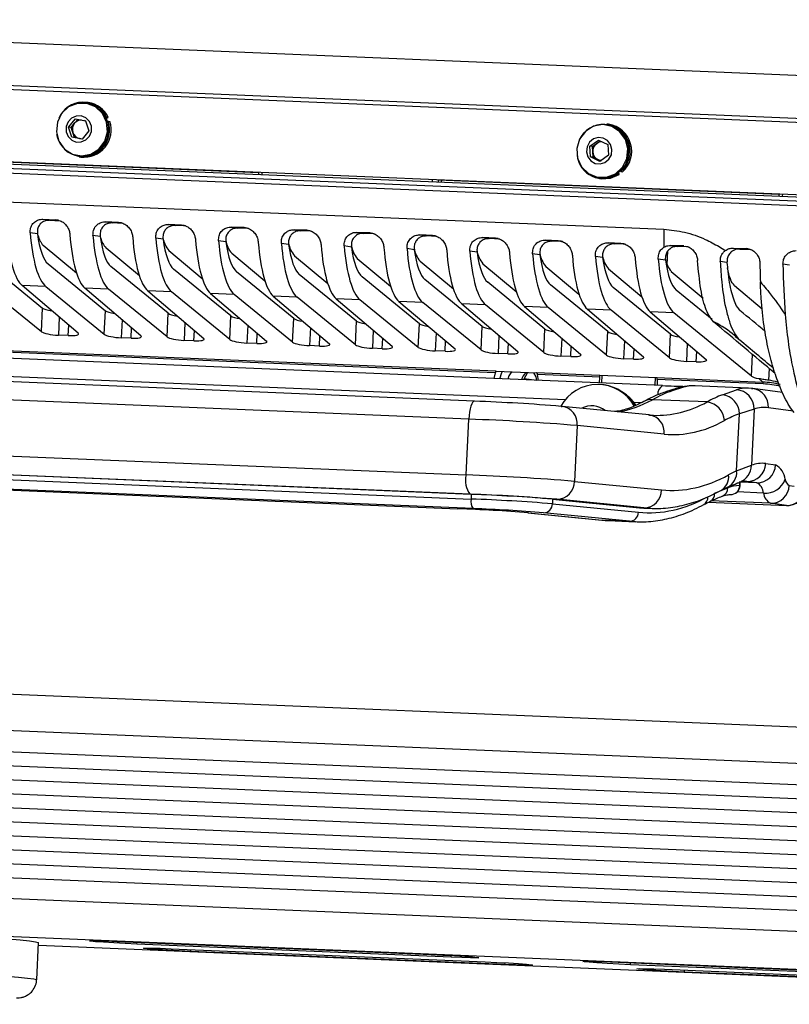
# Model space of a CAD drawing. Header units: millimetres. Extents: x 9 to 583, y 10 to 410.
# Tile 36 of 107: x 249 to 266, y 60 to 81. Entities that reach past the tile are written whole.
import ezdxf

# ---------------------------------------------------------------- set-up
doc = ezdxf.new("R2010")
doc.units = ezdxf.units.MM

msp = doc.modelspace()

# ---------------------------------------------------------------- linework, layer by layer
at = {"color": 7, "linetype": 'Continuous', "lineweight": 25}
for p, q in [((279.6158, 78.9976), (220.1634, 81.4767)), ((221.1146, 80.4318), (280.7597, 77.9447)), ((221.321, 80.5134), (280.7734, 78.0343)), ((220.8505, 78.892), (280.6462, 76.3986)), ((250.9307, 78.9603), (250.9107, 78.963)), ((250.9604, 78.9554), (250.9307, 78.9603)), ((250.9702, 78.9751), (250.9334, 78.9801)), ((220.8649, 78.8411), (280.6252, 76.3492)), ((280.5935, 76.2529), (220.8887, 78.7425)), ((250.5485, 78.4498), (250.6952, 78.625)), ((250.6032, 78.4424), (250.6765, 78.53)), ((250.6765, 78.53), (250.7476, 78.6148)), ((250.6952, 78.625), (250.9137, 78.5825)), ((250.9137, 78.5825), (250.9856, 78.3648)), ((251.3472, 78.6522), (251.3645, 78.6612)), ((251.3561, 78.6327), (251.4013, 78.6562)), ((251.3645, 78.6612), (251.4013, 78.6562)), ((251.3791, 78.5695), (251.3975, 78.5756)), ((251.3975, 78.5756), (251.4344, 78.5706)), ((262.1081, 78.4942), (262.0881, 78.4969)), ((262.1476, 78.509), (262.1108, 78.514)), ((250.6204, 78.2321), (250.5485, 78.4498)), ((250.6032, 78.4424), (250.5485, 78.4498)), ((250.6391, 78.3335), (250.6032, 78.4424)), ((250.6751, 78.2247), (250.6391, 78.3335)), ((250.9856, 78.3648), (250.8389, 78.1896)), ((250.8389, 78.1896), (250.6204, 78.2321)), ((250.6751, 78.2247), (250.6204, 78.2321)), ((250.7844, 78.2034), (250.6751, 78.2247)), ((250.8412, 78.1924), (250.7844, 78.2034)), ((261.7438, 78.0395), (261.928, 78.1712)), ((261.7603, 77.8095), (261.7438, 78.0395)), ((261.7986, 78.0321), (261.7438, 78.0395)), ((261.7986, 78.0321), (261.8907, 78.0979)), ((261.8907, 78.0979), (261.9667, 78.1523)), ((261.928, 78.1712), (262.1287, 78.0729)), ((262.1287, 78.0729), (262.1451, 77.8429)), ((250.7571, 77.8334), (250.7771, 77.8307)), ((261.8068, 77.9171), (261.7986, 78.0321)), ((261.815, 77.8021), (261.8068, 77.9171)), ((262.1451, 77.8429), (261.9609, 77.7112)), ((247.3056, 77.7789), (254.6283, 77.4736)), ((250.7744, 77.8109), (250.8112, 77.8059)), ((261.9609, 77.7112), (261.7603, 77.8095)), ((261.815, 77.8021), (261.7603, 77.8095)), ((261.9153, 77.753), (261.815, 77.8021)), ((261.977, 77.7227), (261.9153, 77.753)), ((254.6283, 77.474), (254.6264, 77.4333)), ((262.3279, 77.4527), (262.3383, 77.436)), ((262.3383, 77.436), (262.3751, 77.431)), ((262.3512, 77.4694), (262.3751, 77.431)), ((262.3966, 77.5074), (262.4095, 77.4926)), ((262.4095, 77.4926), (262.4463, 77.4876)), ((238.2797, 77.2974), (263.3326, 76.2527)), ((258.483, 77.3128), (265.8058, 77.0075)), ((258.5549, 77.3098), (258.5529, 77.2696)), ((261.9345, 77.3673), (261.9545, 77.3646)), ((261.9518, 77.3448), (261.9886, 77.3398)), ((265.8058, 77.0079), (265.8038, 76.9672)), ((249.9952, 76.4691), (250.2716, 76.4576)), ((249.9952, 76.4691), (250.1372, 76.4473)), ((250.1372, 76.4473), (250.3644, 76.4378)), ((251.6206, 76.4013), (251.3442, 76.4128)), ((251.3442, 76.4128), (251.4862, 76.391)), ((251.7134, 76.3815), (251.4862, 76.391)), ((252.9696, 76.3451), (252.6932, 76.3566)), ((252.6932, 76.3566), (252.8352, 76.3347)), ((249.878, 76.1529), (249.7226, 76.1768)), ((253.0624, 76.3253), (252.8352, 76.3347)), ((254.3186, 76.2888), (254.0422, 76.3003)), ((254.0422, 76.3003), (254.1842, 76.2785)), ((254.4114, 76.269), (254.1842, 76.2785)), ((255.6676, 76.2326), (255.3912, 76.2441)), ((255.3912, 76.2441), (255.5332, 76.2222)), ((255.7604, 76.2128), (255.5332, 76.2222)), ((257.0166, 76.1763), (256.7402, 76.1878)), ((256.7402, 76.1878), (256.8822, 76.166)), ((257.1094, 76.1565), (256.8822, 76.166)), ((251.227, 76.0967), (251.0716, 76.1206)), ((252.576, 76.0404), (252.4206, 76.0643)), ((253.925, 75.9842), (253.7696, 76.0081)), ((255.274, 75.9279), (255.1186, 75.9518)), ((258.3656, 76.1201), (258.0892, 76.1316)), ((258.0892, 76.1316), (258.2312, 76.1097)), ((258.4584, 76.1003), (258.2312, 76.1097)), ((259.7146, 76.0638), (259.4382, 76.0753)), ((259.4382, 76.0753), (259.5802, 76.0535)), ((259.8075, 76.044), (259.5802, 76.0535)), ((261.0636, 76.0076), (260.7872, 76.0191)), ((260.7872, 76.0191), (260.9292, 75.9972)), ((261.1565, 75.9878), (260.9292, 75.9972)), ((262.4126, 75.9513), (262.1362, 75.9628)), ((262.1362, 75.9628), (262.2782, 75.941)), ((262.5055, 75.9315), (262.2782, 75.941)), ((250.7186, 75.3125), (250.004, 75.9072)), ((252.0676, 75.2562), (251.353, 75.8509)), ((252.702, 75.7947), (253.4166, 75.2)), ((254.051, 75.7384), (254.7656, 75.1437)), ((256.623, 75.8717), (256.4676, 75.8956)), ((257.972, 75.8154), (257.8166, 75.8393)), ((259.321, 75.7592), (259.1656, 75.7831)), ((260.67, 75.7029), (260.5146, 75.7268)), ((263.4053, 75.4894), (263.4198, 75.7896)), ((263.7604, 75.8952), (263.485, 75.9066)), ((263.485, 75.9066), (263.6269, 75.8848)), ((263.8526, 75.8755), (263.6269, 75.8848)), ((264.8291, 75.8511), (265.1057, 75.8396)), ((264.8291, 75.8511), (264.9655, 75.8301)), ((264.9655, 75.8301), (264.8706, 75.8173)), ((264.9655, 75.8301), (265.193, 75.8206)), ((248.7577, 75.5667), (249.9882, 74.5616)), ((250.1067, 75.5105), (251.3372, 74.5054)), ((255.4, 75.6822), (256.1146, 75.0875)), ((256.749, 75.6259), (257.4636, 75.0312)), ((258.098, 75.5697), (258.8126, 74.975)), ((259.447, 75.5134), (260.1616, 74.9187)), ((262.019, 75.6467), (261.8636, 75.6706)), ((263.368, 75.5904), (263.2126, 75.6143)), ((264.6896, 75.5384), (264.5458, 75.5605)), ((266.0294, 75.4835), (265.8912, 75.5048)), ((252.6862, 74.4491), (251.4557, 75.4542)), ((254.0352, 74.3929), (252.8047, 75.398)), ((255.3842, 74.3366), (254.1537, 75.3417)), ((260.796, 75.4572), (261.5106, 74.8625)), ((262.145, 75.4009), (262.8596, 74.8062)), ((263.494, 75.3447), (264.1781, 74.7754)), ((248.7107, 75.0782), (249.9637, 74.0547)), ((256.7332, 74.2804), (255.5027, 75.2855)), ((258.0822, 74.2241), (256.8517, 75.2292)), ((259.4312, 74.1679), (258.2007, 75.173)), ((260.7802, 74.1116), (259.5497, 75.1167)), ((250.0597, 75.0219), (249.5494, 75.0432)), ((250.7537, 74.0217), (249.5494, 75.0432)), ((250.0597, 75.0219), (251.3127, 73.9984)), ((251.4087, 74.9657), (250.8984, 74.9869)), ((252.1027, 73.9655), (250.8984, 74.9869)), ((252.6617, 73.9422), (251.4087, 74.9657)), ((252.7577, 74.9094), (252.2474, 74.9307)), ((252.2474, 74.9307), (253.4517, 73.9092)), ((254.0107, 73.8859), (252.7577, 74.9094)), ((254.1067, 74.8532), (253.5964, 74.8744)), ((253.5964, 74.8744), (254.8008, 73.853)), ((262.1292, 74.0554), (260.8987, 75.0605)), ((263.4782, 73.9991), (262.2477, 75.0042)), ((264.369, 74.3171), (263.5967, 74.948)), ((264.8492, 75.0459), (265.448, 74.5476)), ((255.3597, 73.8297), (254.1067, 74.8532)), ((255.4557, 74.7969), (254.9454, 74.8182)), ((254.9454, 74.8182), (256.1498, 73.7967)), ((256.7087, 73.7734), (255.4557, 74.7969)), ((256.8047, 74.7406), (256.2944, 74.7619)), ((256.2944, 74.7619), (257.4988, 73.7405)), ((258.0577, 73.7172), (256.8047, 74.7406)), ((258.1537, 74.6844), (257.6434, 74.7057)), ((257.6434, 74.7057), (258.8478, 73.6842)), ((259.4067, 73.6609), (258.1537, 74.6844)), ((249.9637, 74.0547), (249.9882, 74.5616)), ((251.3127, 73.9984), (251.3372, 74.5054)), ((252.6617, 73.9422), (252.6862, 74.4491)), ((259.5027, 74.6281), (258.9924, 74.6494)), ((258.9924, 74.6494), (260.1968, 73.628)), ((260.7557, 73.6046), (259.5027, 74.6281)), ((260.8517, 74.5719), (260.3414, 74.5932)), ((260.3414, 74.5932), (261.5458, 73.5717)), ((262.1047, 73.5484), (260.8517, 74.5719)), ((262.2007, 74.5156), (261.6904, 74.5369)), ((261.6904, 74.5369), (262.8948, 73.5155)), ((263.4537, 73.4921), (262.2007, 74.5156)), ((263.5497, 74.4594), (263.0394, 74.4807)), ((263.0394, 74.4807), (264.2438, 73.4592)), ((265.2181, 73.0966), (263.5497, 74.4594)), ((254.0107, 73.8859), (254.0352, 74.3929)), ((255.3597, 73.8297), (255.3842, 74.3366)), ((256.7087, 73.7734), (256.7332, 74.2804)), ((258.0577, 73.7172), (258.0822, 74.2241)), ((259.4067, 73.6609), (259.4312, 74.1679)), ((260.7557, 73.6046), (260.7802, 74.1116)), ((262.1047, 73.5484), (262.1292, 74.0554)), ((250.5407, 73.9706), (250.3288, 73.9794)), ((251.8897, 73.9143), (251.6778, 73.9231)), ((253.2387, 73.858), (253.0268, 73.8669)), ((254.5877, 73.8018), (254.3758, 73.8106)), ((263.4537, 73.4921), (263.4782, 73.9991)), ((263.3007, 72.8958), (241.7167, 73.7959)), ((246.1458, 73.7781), (259.7212, 73.212)), ((259.7128, 73.1722), (246.1678, 73.737)), ((255.9367, 73.7455), (255.7248, 73.7544)), ((257.2857, 73.6893), (257.0738, 73.6981)), ((258.6347, 73.633), (258.4228, 73.6419)), ((259.265, 72.5613), (239.3617, 73.3912)), ((259.9837, 73.5768), (259.7718, 73.5856)), ((261.3327, 73.5205), (261.1208, 73.5294)), ((262.6817, 73.4643), (262.4698, 73.4731)), ((264.0307, 73.408), (263.8188, 73.4169)), ((259.7271, 73.2052), (260.6056, 73.1685)), ((260.5993, 73.1754), (261.9525, 73.119)), ((259.1431, 72.176), (239.2398, 73.0059)), ((259.7128, 73.1722), (259.6807, 73.0468)), ((260.5982, 73.0085), (260.3362, 73.0441)), ((260.6413, 73.0027), (260.6214, 73.1343)), ((261.9593, 73.0785), (260.6214, 73.1343)), ((261.9508, 73.1205), (263.1841, 73.069)), ((261.9508, 73.1205), (261.9525, 73.119)), ((261.9532, 72.952), (261.9593, 73.0785)), ((261.9999, 73.1184), (261.9918, 72.9504)), ((263.148, 72.9022), (263.1562, 73.0702)), ((263.1859, 73.0676), (263.1841, 73.069)), ((263.1859, 73.0676), (265.4599, 72.9728)), ((263.1927, 73.0271), (263.1866, 72.9006)), ((265.4667, 72.9322), (263.1927, 73.0271)), ((265.4599, 72.9728), (265.3729, 73.0452)), ((262.0533, 72.9102), (262.0333, 72.9129)), ((263.3034, 72.8956), (263.3007, 72.8958)), ((263.7369, 72.8547), (263.5154, 72.7832)), ((265.1474, 72.8416), (263.9911, 72.8898)), ((264.0016, 72.8893), (263.9911, 72.8898)), ((264.593, 72.6999), (264.8932, 72.8065)), ((265.2474, 72.8328), (265.1534, 72.8379)), ((265.2128, 72.8358), (265.2474, 72.8328)), ((265.8787, 72.7469), (265.2474, 72.8328)), ((259.2676, 72.5611), (259.265, 72.5613)), ((264.262, 72.5447), (263.0871, 72.5937)), ((261.1313, 72.4507), (261.1512, 72.4494)), ((263.021, 72.2651), (261.1512, 72.4494)), ((265.2721, 72.3921), (264.9564, 72.2928)), ((265.2721, 72.3921), (265.2138, 71.1839)), ((259.0853, 70.9777), (259.1431, 72.176)), ((264.8971, 71.0646), (264.9564, 72.2928)), ((261.4727, 72.038), (261.4149, 70.8397)), ((263.3425, 71.8538), (261.4727, 72.038)), ((239.182, 71.8076), (259.0853, 70.9777)), ((259.1712, 70.564), (239.2679, 71.3939)), ((239.2894, 71.2905), (259.1927, 70.4605)), ((259.1975, 70.5604), (239.2942, 71.3903)), ((259.2357, 70.2537), (239.3324, 71.0836)), ((264.8971, 71.0646), (265.2138, 71.1839)), ((265.5211, 71.2221), (265.7315, 71.1934)), ((239.9736, 71.042), (258.9101, 70.2524)), ((239.9749, 71.0419), (258.9115, 70.2522)), ((261.4149, 70.8397), (263.2846, 70.6555)), ((264.4222, 70.5832), (264.7077, 70.7007)), ((264.9695, 70.7459), (264.9734, 70.8269)), ((265.3268, 70.8101), (265.1164, 70.8387)), ((266.0279, 70.7511), (266.1332, 70.7368)), ((260.9447, 70.4569), (262.8068, 70.2735)), ((262.9047, 70.2694), (261.0349, 70.4536)), ((258.9115, 70.2522), (258.9101, 70.2524)), ((260.9399, 70.3571), (262.7865, 70.1751)), ((262.9047, 70.2694), (262.8068, 70.2735)), ((262.9367, 70.2644), (263.0329, 70.2604)), ((264.2904, 70.391), (265.9665, 70.3211)), ((265.9652, 70.3212), (265.6232, 70.3678)), ((265.9652, 70.3212), (265.9665, 70.3211)), ((260.4144, 70.1634), (261.9991, 70.0072)), ((260.4144, 70.1634), (260.4244, 70.1627)), ((260.4244, 70.1627), (262.0091, 70.0066)), ((262.5965, 69.9821), (260.7499, 70.164)), ((261.9991, 70.0072), (262.0091, 70.0066)), ((262.5965, 69.9821), (262.0091, 70.0066)), ((262.1403, 69.9973), (262.7278, 69.9729)), ((284.3552, 64.8002), (207.4621, 68.0066)), ((284.1114, 64.0295), (207.2183, 67.2359)), ((207.1966, 66.7865), (284.0897, 63.5802)), ((207.1821, 66.487), (284.0752, 63.2806)), ((207.1677, 66.1874), (284.0608, 62.9811)), ((207.1532, 65.8878), (284.0463, 62.6815)), ((207.1388, 65.5883), (284.0318, 62.3819)), ((207.1243, 65.2887), (284.0174, 62.0824)), ((207.1098, 64.9891), (284.0029, 61.7828)), ((207.0954, 64.6896), (283.9885, 61.4832)), ((207.0809, 64.39), (283.974, 61.1837)), ((207.0665, 64.0904), (283.9595, 60.8841)), ((207.0448, 63.6411), (283.9379, 60.4348)), ((249.8625, 60.1332), (249.9011, 60.9321)), ((251.591, 60.9586), (258.336, 60.6773)), ((249.8983, 60.8749), (280.0614, 59.6171)), ((258.7622, 60.6194), (252.0172, 60.9006)), ((252.7485, 60.8012), (259.4935, 60.5199)), ((259.9197, 60.462), (253.1747, 60.7432)), ((262.1903, 60.5166), (267.9717, 60.2755)), ((268.3979, 60.2176), (262.6165, 60.4586)), ((263.3478, 60.3592), (269.1292, 60.1181)), ((269.5554, 60.0602), (263.774, 60.3012))]:
    msp.add_line(p, q, dxfattribs=at)
at = {"color": 8, "linetype": 'Continuous', "lineweight": 25}
for p, q in [((280.5723, 76.1537), (220.9078, 78.6417)), ((254.7019, 77.4727), (254.6999, 77.4302)), ((258.3614, 77.2775), (258.3635, 77.32)), ((258.4862, 77.3127), (258.4842, 77.2724)), ((265.8794, 77.0066), (265.8773, 76.9641)), ((250.3343, 76.4476), (250.2716, 76.4576)), ((251.6833, 76.3914), (251.6206, 76.4013)), ((253.0323, 76.3351), (252.9696, 76.3451)), ((254.3813, 76.2789), (254.3186, 76.2888)), ((255.7304, 76.2226), (255.6676, 76.2326)), ((257.0794, 76.1664), (257.0166, 76.1763)), ((258.4284, 76.1101), (258.3656, 76.1201)), ((259.7774, 76.0539), (259.7146, 76.0638)), ((261.1264, 75.9976), (261.0636, 76.0076)), ((262.4754, 75.9414), (262.4126, 75.9513)), ((265.1693, 75.8295), (265.1057, 75.8396)), ((250.3474, 74.3663), (250.3288, 73.9794)), ((251.6964, 74.3101), (251.6778, 73.9231)), ((253.0455, 74.2538), (253.0268, 73.8669)), ((250.5407, 73.9706), (250.5514, 74.1933)), ((251.8897, 73.9143), (251.9004, 74.1371)), ((253.2387, 73.858), (253.2494, 74.0808)), ((254.3945, 74.1976), (254.3758, 73.8106)), ((254.5877, 73.8018), (254.5984, 74.0246)), ((255.7435, 74.1413), (255.7248, 73.7544)), ((257.0925, 74.0851), (257.0738, 73.6981)), ((258.4415, 74.0288), (258.4228, 73.6419)), ((255.9367, 73.7455), (255.9474, 73.9683)), ((257.2857, 73.6893), (257.2964, 73.9121)), ((258.6347, 73.633), (258.6454, 73.8558)), ((259.7905, 73.9726), (259.7718, 73.5856)), ((261.1395, 73.9163), (261.1208, 73.5294)), ((262.4885, 73.8601), (262.4698, 73.4731)), ((259.9837, 73.5768), (259.9944, 73.7996)), ((261.3327, 73.5205), (261.3434, 73.7433)), ((262.6817, 73.4643), (262.6924, 73.6871)), ((263.8375, 73.8038), (263.8188, 73.4169)), ((264.0307, 73.408), (264.0414, 73.6308)), ((265.2181, 73.0966), (265.2406, 73.5613)), ((261.2176, 72.5923), (243.4231, 73.3343)), ((265.5949, 73.2638), (265.5827, 73.0113)), ((262.8414, 72.5246), (262.6946, 72.5307)), ((266.1101, 72.3481), (265.5789, 72.4203)), ((264.7085, 70.7165), (264.7077, 70.7007)), ((264.9625, 70.7475), (264.9667, 70.8357)), ((265.3268, 70.8101), (264.9733, 70.8248)), ((265.1164, 70.8387), (265.0626, 70.841)), ((259.1975, 70.5604), (259.1927, 70.4605)), ((260.9447, 70.4569), (260.9399, 70.3571)), ((265.475, 70.5889), (264.9095, 70.6125)), ((264.2905, 70.3911), (265.9652, 70.3212)), ((265.6232, 70.3678), (264.3346, 70.4215)), ((284.1098, 59.6073), (246.7703, 61.1643)), ((252.0172, 60.9006), (252.0191, 60.9407)), ((249.8983, 60.8751), (280.0614, 59.6174)), ((253.1747, 60.7432), (253.1766, 60.7833)), ((258.7622, 60.6194), (258.764, 60.6567)), ((259.9197, 60.462), (259.9215, 60.4993)), ((262.6165, 60.4586), (262.6184, 60.4987)), ((263.774, 60.3012), (263.7759, 60.3413))]:
    msp.add_line(p, q, dxfattribs=at)
at = {"color": 7, "linetype": 'Continuous', "lineweight": 25, "flags": 128}
for points in [[(250.9405, 78.9581), (250.7384, 78.9582), (250.5492, 78.8827), (250.3984, 78.7417), (250.3065, 78.5544), (250.2858, 78.346), (250.3391, 78.1446), (250.4592, 77.9775), (250.63, 77.8672), (250.8282, 77.8286), (251.0272, 77.867), (251.2002, 77.9771), (251.3236, 78.1441), (251.3809, 78.3454), (251.3643, 78.5538), (251.2761, 78.7413), (251.1281, 78.8824), (250.9405, 78.9581)], [(250.8203, 78.6873), (250.7131, 78.686), (250.614, 78.6424), (250.5382, 78.5629), (250.4973, 78.4598), (250.4974, 78.3487), (250.5386, 78.2465), (250.6146, 78.1688), (250.7137, 78.1274), (250.821, 78.1286), (250.9201, 78.1723), (250.9959, 78.2517), (251.0368, 78.3548), (251.0367, 78.466), (250.9955, 78.5682), (250.9195, 78.6459), (250.8203, 78.6873)], [(250.9162, 78.5751), (250.9069, 78.5801), (250.892, 78.5867)], [(262.5597, 77.9797), (262.508, 78.1816), (262.3893, 78.3497), (262.2194, 78.4615), (262.0215, 78.5018), (261.8222, 78.4651), (261.6484, 78.3565), (261.5237, 78.1905), (261.4648, 77.9897), (261.4797, 77.7811), (261.5664, 77.5929), (261.7132, 77.4505), (261.9003, 77.3731), (262.1023, 77.3713), (262.2921, 77.4452), (262.4439, 77.5849), (262.5374, 77.7715), (262.5597, 77.9797)], [(262.2187, 77.965), (262.1901, 78.0718), (262.124, 78.1587), (262.0307, 78.2126), (261.9242, 78.2251), (261.8208, 78.1943), (261.7362, 78.1251), (261.6834, 78.0279), (261.6703, 77.9174), (261.6989, 77.8106), (261.7649, 77.7237), (261.8583, 77.6699), (261.9648, 77.6574), (262.0682, 77.6881), (262.1527, 77.7574), (262.2056, 77.8546), (262.2187, 77.965)], [(261.9886, 77.3398), (262.1863, 77.3489), (262.3751, 77.431)], [(259.8139, 73.0412), (259.8547, 73.1788), (259.8647, 73.1994)], [(260.0575, 73.1914), (260.0029, 73.1075), (259.9791, 73.0343)], [(260.3362, 73.0441), (260.4014, 73.1738), (260.4037, 73.1769)], [(260.6072, 73.0073), (260.5904, 73.083), (260.5442, 73.1711)], [(264.5894, 70.5231), (264.5869, 70.5221), (264.5839, 70.521)], [(243.109, 61.2599), (243.1101, 61.2619), (243.159, 61.2713), (243.2792, 61.277), (243.4682, 61.2789), (243.7219, 61.2769), (244.0349, 61.271), (244.4005, 61.2614), (244.811, 61.2482), (245.2577, 61.2318), (245.7309, 61.2126), (246.2205, 61.1908), (246.7163, 61.167), (247.2076, 61.1417), (247.6839, 61.1154), (248.135, 61.0887), (248.5514, 61.0622), (248.9242, 61.0364), (249.2455, 61.0118), (249.5083, 60.9891), (249.7072, 60.9686), (249.8377, 60.9509), (249.8973, 60.9362), (249.9011, 60.9321)], [(252.0172, 60.9006), (251.7655, 60.9121), (251.5177, 60.9253), (251.2979, 60.9389), (251.1276, 60.9516), (251.0236, 60.9621), (250.9959, 60.9695), (251.0474, 60.973), (251.1729, 60.9722), (251.3602, 60.9672), (251.591, 60.9586)], [(253.1747, 60.7432), (252.9231, 60.7547), (252.6752, 60.7679), (252.4554, 60.7815), (252.2851, 60.7942), (252.1811, 60.8047), (252.1534, 60.8121), (252.2049, 60.8156), (252.3304, 60.8148), (252.5177, 60.8098), (252.7485, 60.8012)], [(258.336, 60.6773), (258.5876, 60.6658), (258.8355, 60.6527), (259.0553, 60.639), (259.2255, 60.6263), (259.3296, 60.6158), (259.3572, 60.6084), (259.3058, 60.605), (259.1802, 60.6058), (258.9929, 60.6107), (258.7622, 60.6194)], [(259.4935, 60.5199), (259.7451, 60.5084), (259.993, 60.4953), (260.2128, 60.4816), (260.383, 60.4689), (260.4871, 60.4584), (260.5147, 60.451), (260.4633, 60.4476), (260.3377, 60.4484), (260.1504, 60.4533), (259.9197, 60.462)], [(262.6165, 60.4586), (262.3648, 60.4701), (262.117, 60.4833), (261.8972, 60.4969), (261.7269, 60.5096), (261.6229, 60.5202), (261.5952, 60.5275), (261.6467, 60.531), (261.7722, 60.5302), (261.9595, 60.5252), (262.1903, 60.5166)], [(263.774, 60.3012), (263.5223, 60.3127), (263.2745, 60.3259), (263.0547, 60.3395), (262.8844, 60.3522), (262.7804, 60.3628), (262.7527, 60.3701), (262.8042, 60.3736), (262.9297, 60.3728), (263.117, 60.3678), (263.3478, 60.3592)]]:
    msp.add_lwpolyline(points, dxfattribs=at)
at = {"color": 8, "linetype": 'Continuous', "lineweight": 25, "flags": 128}
for points in [[(263.5154, 72.7832), (263.4435, 72.7805), (263.3934, 72.7687)], [(263.7369, 72.8547), (263.6615, 72.8502), (263.6081, 72.8373)], [(259.265, 72.5613), (259.2467, 72.5562), (259.2259, 72.5361), (259.2059, 72.5017), (259.1876, 72.4542), (259.1715, 72.3955), (259.1585, 72.3277), (259.1489, 72.2536), (259.1431, 72.176)], [(264.9625, 70.7475), (264.969, 70.7463), (264.9695, 70.7459)], [(265.1164, 70.8387), (265.0801, 70.8425), (265.0641, 70.8434)], [(243.0704, 60.4611), (243.0716, 60.463), (243.1204, 60.4725), (243.2407, 60.4782), (243.4296, 60.4801), (243.6833, 60.478), (243.9963, 60.4721), (244.362, 60.4625), (244.7725, 60.4494), (245.2191, 60.433), (245.6923, 60.4137), (246.182, 60.3919), (246.6778, 60.3682), (247.169, 60.3429), (247.6453, 60.3166), (248.0965, 60.2899), (248.5129, 60.2634), (248.8857, 60.2375), (249.2069, 60.213), (249.4698, 60.1903), (249.6686, 60.1698), (249.7992, 60.152), (249.8587, 60.1374), (249.8625, 60.1332)]]:
    msp.add_lwpolyline(points, dxfattribs=at)
at = {"color": 7, "linetype": 'Continuous', "lineweight": 25}
for centre, radius, start, end in [((250.8561, 78.4182), 0.5634, 25.54801, 157.02945), ((250.8383, 78.398), 0.5706, 263.83842, 77.63901), ((250.8915, 78.4179), 0.5628, 25.05624, 81.96153), ((250.8566, 78.3891), 0.5722, 188.99251, 19.02287), ((250.835, 78.398), 0.2063, 140.2234, 198.21864), ((250.8248, 78.4073), 0.1924, 89.8944, 140.39198), ((250.8753, 78.3899), 0.5876, 263.73703, 17.90792), ((262.0375, 77.9315), 0.5754, 310.27667, 155.29471), ((262.0268, 77.9464), 0.5538, 3.16568, 81.55353), ((262.0538, 77.9272), 0.5894, 311.75859, 80.83883), ((250.8226, 78.3923), 0.1927, 197.74311, 258.54235), ((250.8199, 78.3863), 0.1863, 259.00388, 279.1825), ((262.0107, 77.9324), 0.2045, 125.94395, 184.28672), ((262.0015, 77.9438), 0.1898, 89.01027, 125.72663), ((262.0274, 77.9056), 0.5632, 187.35305, 303.50517), ((262.0039, 77.9295), 0.1975, 183.59042, 243.36263), ((262.0169, 77.9262), 0.5651, 263.65458, 5.15616), ((261.9973, 77.9202), 0.1862, 243.86909, 268.57737), ((270.5152, 76.1198), 7.1838, 178.93992, 182.00682), ((250.3421, 76.2204), 0.4609, 192.27062, 222.81371), ((251.6911, 76.1642), 0.4609, 192.27062, 222.81371), ((253.1475, 76.17), 0.5826, 189.69722, 220.11798), ((254.4965, 76.1138), 0.5826, 189.69722, 220.11798), ((255.8455, 76.0575), 0.5826, 189.69722, 220.11798), ((257.1945, 76.0013), 0.5826, 189.69722, 220.11798), ((258.5435, 75.945), 0.5826, 189.69722, 220.11798), ((259.8925, 75.8888), 0.5826, 189.69722, 220.11798), ((261.2415, 75.8325), 0.5826, 189.69722, 220.11798), ((262.5905, 75.7763), 0.5826, 189.69722, 220.11798), ((263.9424, 75.7219), 0.5859, 189.47999, 220.07438), ((260.5969, 72.9294), 0.3348, 131.98771, 163.93964), ((261.8952, 73.0886), 0.0649, 351.05781, 27.98779), ((263.1286, 73.0371), 0.0649, 351.05781, 27.98779), ((265.4027, 72.9423), 0.0649, 351.05781, 27.98779), ((261.9098, 72.0173), 0.9021, 29.51182, 151.1993), ((261.9275, 72.0155), 0.9035, 29.9971, 82.00177), ((261.986, 71.9956), 0.888, 32.82137, 58.6468), ((264.3295, 96.4329), 23.5596, 267.50371, 268.71518), ((264.8682, 72.4032), 0.404, 358.42849, 86.46352), ((257.6877, 30.0918), 42.4987, 85.35229, 87.86946), ((264.2035, 72.1177), 0.431, 3.49343, 82.19342), ((264.5397, 72.2866), 0.4167, 0.84768, 82.65291), ((261.7845, 72.0181), 0.445, 49.9468, 118.79994), ((265.4877, 71.7291), 0.6973, 82.48549, 108.01506), ((257.1682, 19.0893), 53.1234, 85.35229, 87.86946), ((265.1252, 71.2347), 0.396, 268.71742, 358.17756), ((265.4416, 70.6066), 0.6206, 82.63907, 111.53503), ((265.3357, 71.206), 0.396, 268.71742, 358.17756), ((265.5523, 70.849), 0.3883, 5.14173, 62.5079), ((259.571, 70.8628), 0.4991, 166.69145, 216.78012), ((257.1103, 17.8911), 53.1234, 85.35229, 87.86946), ((265.5125, 71.0424), 0.455, 265.27485, 339.59964), ((266.1048, 70.8987), 0.1664, 185.14173, 242.5079), ((261.0278, 70.8406), 0.387, 271.04685, 359.8757), ((262.8976, 70.6564), 0.387, 271.04685, 359.8757), ((264.9424, 70.1406), 0.6073, 88.11116, 112.74128), ((264.766, 70.7522), 0.1965, 268.66847, 358.63529), ((264.7697, 70.7556), 0.2, 267.65954, 357.23668), ((265.1988, 70.5641), 0.2774, 5.14173, 62.5079), ((265.6321, 70.7637), 0.396, 268.71742, 358.17756), ((265.9741, 70.7172), 0.396, 268.71742, 358.17756), ((257.5913, 28.0947), 42.4987, 85.35229, 87.86946), ((259.4356, 70.4031), 0.2496, 166.69145, 216.78012), ((257.7115, 30.6456), 39.8425, 85.35229, 87.86946), ((257.7163, 30.7454), 39.8425, 85.35229, 87.86946), ((265.7513, 70.6138), 0.2774, 185.14173, 242.5079), ((257.6264, 35.746), 34.5302, 85.35229, 87.86946), ((257.952, 35.7474), 34.5302, 85.35229, 87.86946), ((260.7464, 70.3575), 0.1935, 271.04685, 359.8757), ((262.593, 70.1756), 0.1935, 271.04685, 359.8757)]:
    msp.add_arc(centre, radius, start, end, dxfattribs=at)
at = {"color": 8, "linetype": 'Continuous', "lineweight": 25}
for centre, radius, start, end in [((263.4433, 72.6993), 0.2428, 125.95764, 180.33046), ((263.9634, 72.1539), 0.7364, 87.83786, 107.91141), ((265.1191, 72.1096), 0.7326, 87.78476, 107.96451), ((265.1887, 72.4461), 0.391, 356.21465, 81.37427), ((263.0564, 72.2792), 0.316, 84.41842, 118.33953), ((261.0958, 72.0748), 0.3786, 354.42562, 81.58943), ((262.9656, 71.8906), 0.3786, 354.42562, 81.58943), ((264.5435, 71.0318), 0.3551, 295.81055, 5.30893), ((264.8323, 71.1816), 0.3814, 290.31843, 0.33498), ((264.3815, 70.9397), 0.3455, 300.51612, 6.55893), ((264.5162, 70.7), 0.1915, 292.46454, 0.20209), ((264.1046, 70.4902), 0.1728, 300.52087, 6.5588), ((264.246, 70.5664), 0.1771, 296.32138, 5.44657)]:
    msp.add_arc(centre, radius, start, end, dxfattribs=at)
at = {"color": 7, "linetype": 'Continuous', "lineweight": 25}
for centre, major_axis, ratio, start_param, end_param in [((249.7339, 76.9976), (0.0836, 1.9983), 0.2593638, 1.9935731, 2.9423103), ((250.2477, 76.9762), (0.0831, 1.9983), 0.26946, 1.9935019, 2.9422391), ((250.2477, 76.9762), (0.0623, 1.4987), 0.26946, 2.163486, 2.9422391), ((251.0829, 76.9413), (0.0836, 1.9983), 0.2593638, 1.9935731, 2.9423103), ((251.5967, 76.9199), (0.0831, 1.9983), 0.26946, 1.9935019, 2.9422391), ((251.5967, 76.9199), (0.0623, 1.4987), 0.26946, 2.163486, 2.9422391), ((252.4319, 76.8851), (0.0836, 1.9983), 0.2593638, 1.9935731, 2.9423103), ((252.9457, 76.8637), (0.0831, 1.9983), 0.26946, 1.9935019, 2.9422391), ((252.9457, 76.8637), (0.0623, 1.4987), 0.26946, 2.163486, 2.9422391), ((253.7809, 76.8288), (0.0836, 1.9983), 0.2593638, 1.9935731, 2.9423103), ((254.2947, 76.8074), (0.0831, 1.9983), 0.26946, 1.9935019, 2.9422391), ((254.2947, 76.8074), (0.0623, 1.4987), 0.26946, 2.163486, 2.9422391), ((255.1299, 76.7726), (0.0836, 1.9983), 0.2593638, 1.9935731, 2.9423103), ((255.6437, 76.7512), (0.0831, 1.9983), 0.26946, 1.9935019, 2.9422391), ((255.6437, 76.7512), (0.0623, 1.4987), 0.26946, 2.163486, 2.9422391), ((256.4789, 76.7163), (0.0836, 1.9983), 0.2593638, 1.9935731, 2.9423103), ((256.9927, 76.6949), (0.0831, 1.9983), 0.26946, 1.9935019, 2.9422391), ((256.9927, 76.6949), (0.0623, 1.4987), 0.26946, 2.163486, 2.9422391), ((257.8279, 76.6601), (0.0836, 1.9983), 0.2593638, 1.9935731, 2.9423103), ((258.3417, 76.6387), (0.0831, 1.9983), 0.26946, 1.9935019, 2.9422391), ((258.3417, 76.6387), (0.0623, 1.4987), 0.26946, 2.163486, 2.9422391), ((259.1769, 76.6038), (0.0836, 1.9983), 0.2593638, 1.9935731, 2.9423103), ((259.6907, 76.5824), (0.0831, 1.9983), 0.26946, 1.9935019, 2.9422391), ((259.6907, 76.5824), (0.0623, 1.4987), 0.26946, 2.163486, 2.9422391), ((260.5259, 76.5476), (0.0836, 1.9983), 0.2593638, 1.9935731, 2.9423103), ((261.0397, 76.5262), (0.0831, 1.9983), 0.26946, 1.9935019, 2.9422391), ((261.0397, 76.5262), (0.0623, 1.4987), 0.26946, 2.163486, 2.9422391), ((261.8749, 76.4913), (0.0836, 1.9983), 0.2593638, 1.9935731, 2.9423103), ((262.3887, 76.4699), (0.0831, 1.9983), 0.26946, 1.9935019, 2.9422391), ((262.3887, 76.4699), (0.0623, 1.4987), 0.26946, 2.163486, 2.9422391), ((263.224, 76.4351), (0.0836, 1.9983), 0.2593638, 1.9935731, 2.9423103), ((263.7377, 76.4137), (0.0831, 1.9983), 0.26946, 1.9935019, 2.9422391), ((263.7377, 76.4137), (0.0623, 1.4987), 0.26946, 2.163486, 2.9422391), ((266.8256, 76.5918), (0.2278, 5.4464), 0.2593638, 1.7786913, 1.8546946), ((267.374, 76.5689), (0.2264, 5.4465), 0.26946, 1.7786201, 1.9869654), ((250.2769, 74.5499), (0.2989, -0.029), 0.1934621, 3.4238721, 4.4246752), ((251.6259, 74.4937), (0.2989, -0.029), 0.1934621, 3.4238721, 4.4246752), ((252.9749, 74.4374), (0.2989, -0.029), 0.1934621, 3.4238721, 4.4246752), ((202.0895, 123.598), (123.9496, -101.2672), 0.0127487, 1.0441216, 1.0491993), ((254.3239, 74.3812), (0.2989, -0.029), 0.1934621, 3.4238721, 4.4246752), ((255.6729, 74.3249), (0.2989, -0.029), 0.1934621, 3.4238721, 4.4246752), ((257.0219, 74.2687), (0.2989, -0.029), 0.1934621, 3.4238721, 4.4246752), ((299.3273, 42.6801), (95.305, -80.8537), 0.0128802, 1.9420522, 1.9569315), ((250.2524, 74.0429), (0.2989, -0.029), 0.1934621, 3.4238721, 4.9894324), ((250.4643, 74.0341), (0.2989, -0.029), 0.1934621, 4.9894324, 6.5549928), ((258.3709, 74.2124), (0.2989, -0.029), 0.1934621, 3.4238721, 4.4246752), ((259.7199, 74.1562), (0.2989, -0.029), 0.1934621, 3.4238721, 4.4246752), ((261.0689, 74.0999), (0.2989, -0.029), 0.1934621, 3.4238721, 4.4246752), ((262.4179, 74.0437), (0.2989, -0.029), 0.1934621, 3.4238721, 4.4246752), ((251.6014, 73.9867), (0.2989, -0.029), 0.1934621, 3.4238721, 4.9894324), ((251.8133, 73.9779), (0.2989, -0.029), 0.1934621, 4.9894324, 6.5549928), ((252.9504, 73.9304), (0.2989, -0.029), 0.1934621, 3.4238721, 4.9894324), ((253.1623, 73.9216), (0.2989, -0.029), 0.1934621, 4.9894324, 6.5549928), ((254.2994, 73.8742), (0.2989, -0.029), 0.1934621, 3.4238721, 4.9894324), ((254.5113, 73.8653), (0.2989, -0.029), 0.1934621, 4.9894324, 6.5549928), ((255.6484, 73.8179), (0.2989, -0.029), 0.1934621, 3.4238721, 4.9894324), ((263.7669, 73.9874), (0.2989, -0.029), 0.1934621, 3.4238721, 4.4246752), ((202.0895, 123.598), (99.1596, -81.0138), 0.0127487, 0.884956, 0.8944583), ((255.8603, 73.8091), (0.2989, -0.029), 0.1934621, 4.9894324, 6.5549928), ((256.9974, 73.7617), (0.2989, -0.029), 0.1934621, 3.4238721, 4.9894324), ((257.2093, 73.7528), (0.2989, -0.029), 0.1934621, 4.9894324, 6.5549928), ((258.3464, 73.7054), (0.2989, -0.029), 0.1934621, 3.4238721, 4.9894324), ((258.5583, 73.6966), (0.2989, -0.029), 0.1934621, 4.9894324, 6.5549928), ((259.6954, 73.6492), (0.2989, -0.029), 0.1934621, 3.4238721, 4.9894324), ((259.9073, 73.6403), (0.2989, -0.029), 0.1934621, 4.9894324, 6.5549928), ((261.0444, 73.5929), (0.2989, -0.029), 0.1934621, 3.4238721, 4.9894324), ((261.2563, 73.5841), (0.2989, -0.029), 0.1934621, 4.9894324, 6.5549928), ((262.3934, 73.5367), (0.2989, -0.029), 0.1934621, 3.4238721, 4.9894324), ((262.6053, 73.5278), (0.2989, -0.029), 0.1934621, 4.9894324, 6.5549928), ((263.7424, 73.4804), (0.2989, -0.029), 0.1934621, 3.4238721, 4.9894324), ((263.9543, 73.4716), (0.2989, -0.029), 0.1934621, 4.9894324, 6.5549928), ((260.4574, 72.9465), (0.8553, -0.5571), 0.2638478, 3.8697766, 3.8825308), ((265.5068, 73.0849), (0.2989, -0.029), 0.1934621, 3.4238721, 4.2666895), ((265.3603, 70.9463), (0.2403, 2.0151), 0.9501571, 6.1624723, 6.3563699), ((265.2941, 71.0014), (0.2201, 2.0187), 0.9496329, 6.144586, 6.2473634), ((263.8272, 62.888), (0.3659, 9.9934), 0.4310017, 0.1569722, 0.2568238), ((265.3708, 70.9449), (0.2157, 1.9783), 0.9496329, 6.1458804, 6.3467435), ((265.0021, 62.839), (0.3659, 9.9934), 0.4310017, 0.1795456, 0.2568238), ((263.483, 82.252), (0.3609, 9.9936), 0.4448829, 3.1143268, 3.1391111), ((263.8437, 82.2387), (0.378, 10.3932), 0.4379423, 3.1144773, 3.3982714), ((265.3628, 62.8257), (0.3489, 9.5938), 0.4379423, 0.1794006, 0.2566788), ((265.3628, 62.8257), (0.3053, 8.3945), 0.4379423, 0.2094285, 0.2566788), ((263.8437, 82.2387), (0.4216, 11.5925), 0.4379423, 3.1144773, 3.3982714), ((263.3648, 82.1578), (0.4361, 11.9922), 0.4379423, 3.1144773, 3.3982714), ((263.3851, 82.2561), (0.4361, 11.9922), 0.4379423, 3.1144773, 3.1392616), ((263.483, 82.252), (0.4386, 11.9921), 0.4321585, 3.132474, 3.1393828), ((262.597, 82.1889), (0.4447, 12.192), 0.4350978, 3.1145374, 3.1393216), ((263.1845, 82.1644), (0.4447, 12.192), 0.4350978, 3.1239455, 3.1393216)]:
    msp.add_ellipse(centre, major_axis=major_axis, ratio=ratio, start_param=start_param, end_param=end_param, dxfattribs=at)
at = {"color": 8, "linetype": 'Continuous', "lineweight": 25}
for centre, major_axis, ratio, start_param, end_param in [((262.3082, 82.301), (0.3609, 9.9936), 0.4448829, 3.2298897, 3.3981209), ((263.483, 82.252), (0.3609, 9.9936), 0.4448829, 3.1391111, 3.3981209), ((263.483, 82.252), (0.4386, 11.9921), 0.4321585, 3.1145985, 3.132474), ((263.1845, 82.1644), (0.4447, 12.192), 0.4350978, 3.1145374, 3.1239455)]:
    msp.add_ellipse(centre, major_axis=major_axis, ratio=ratio, start_param=start_param, end_param=end_param, dxfattribs=at)
at = {"color": 7, "linetype": 'Continuous', "lineweight": 25}
for points, knots in [([(249.7226, 76.1768), (249.7233, 76.2122), (249.7248, 76.2831), (249.7748, 76.3767), (249.8521, 76.4414), (249.9306, 76.4683), (249.979, 76.4689), (249.9952, 76.4691)], [0, 0, 0, 0, 0.2356886, 0.4720658, 0.6910664, 0.8963609, 1, 1, 1, 1]), ([(250.1372, 76.4473), (250.107, 76.4456), (250.0467, 76.4422), (249.9684, 76.4001), (249.91, 76.3362), (249.8737, 76.2501), (249.8765, 76.1871), (249.878, 76.1529)], [0, 0, 0, 0, 0.1857355, 0.3713561, 0.5602795, 0.7614695, 1, 1, 1, 1]), ([(250.2716, 76.4576), (250.303, 76.4532), (250.3657, 76.4443), (250.4509, 76.3925), (250.5183, 76.3188), (250.5628, 76.2309), (250.5717, 76.1704), (250.576, 76.1412)], [0, 0, 0, 0, 0.198845, 0.3976223, 0.598447, 0.8067667, 1, 1, 1, 1]), ([(251.0716, 76.1206), (251.0723, 76.156), (251.0738, 76.2268), (251.1238, 76.3204), (251.2011, 76.3852), (251.2796, 76.4121), (251.328, 76.4127), (251.3442, 76.4128)], [0, 0, 0, 0, 0.2356886, 0.4720658, 0.6910664, 0.8963609, 1, 1, 1, 1]), ([(251.4862, 76.391), (251.456, 76.3893), (251.3957, 76.386), (251.3174, 76.3438), (251.259, 76.2799), (251.2227, 76.1939), (251.2255, 76.1309), (251.227, 76.0967)], [0, 0, 0, 0, 0.1857355, 0.3713561, 0.5602795, 0.7614695, 1, 1, 1, 1]), ([(251.6206, 76.4013), (251.652, 76.3969), (251.7147, 76.3881), (251.7999, 76.3362), (251.8673, 76.2626), (251.9118, 76.1746), (251.9207, 76.1141), (251.925, 76.085)], [0, 0, 0, 0, 0.198845, 0.3976223, 0.598447, 0.8067667, 1, 1, 1, 1]), ([(252.4206, 76.0643), (252.4213, 76.0997), (252.4228, 76.1706), (252.4728, 76.2642), (252.5501, 76.3289), (252.6286, 76.3558), (252.677, 76.3564), (252.6932, 76.3566)], [0, 0, 0, 0, 0.23568855, 0.47206578, 0.6910664, 0.89636092, 1, 1, 1, 1]), ([(252.9696, 76.3451), (253.001, 76.3407), (253.0637, 76.3318), (253.1489, 76.28), (253.2163, 76.2063), (253.2608, 76.1184), (253.2697, 76.0579), (253.274, 76.0287)], [0, 0, 0, 0, 0.198845, 0.3976223, 0.598447, 0.8067667, 1, 1, 1, 1]), ([(252.8352, 76.3347), (252.805, 76.3331), (252.7447, 76.3297), (252.6664, 76.2876), (252.608, 76.2236), (252.5717, 76.1376), (252.5745, 76.0746), (252.576, 76.0404)], [0, 0, 0, 0, 0.1857355, 0.3713561, 0.5602795, 0.7614695, 1, 1, 1, 1]), ([(253.7696, 76.0081), (253.7703, 76.0435), (253.7718, 76.1143), (253.8218, 76.2079), (253.8991, 76.2727), (253.9776, 76.2996), (254.026, 76.3002), (254.0422, 76.3003)], [0, 0, 0, 0, 0.2356886, 0.4720658, 0.6910664, 0.8963609, 1, 1, 1, 1]), ([(254.1842, 76.2785), (254.154, 76.2768), (254.0937, 76.2735), (254.0154, 76.2313), (253.957, 76.1674), (253.9207, 76.0814), (253.9235, 76.0184), (253.925, 75.9842)], [0, 0, 0, 0, 0.1857355, 0.3713561, 0.5602795, 0.7614695, 1, 1, 1, 1]), ([(254.3186, 76.2888), (254.35, 76.2844), (254.4127, 76.2756), (254.4979, 76.2237), (254.5653, 76.1501), (254.6098, 76.0621), (254.6187, 76.0016), (254.623, 75.9725)], [0, 0, 0, 0, 0.198845, 0.3976223, 0.598447, 0.8067667, 1, 1, 1, 1]), ([(255.1186, 75.9518), (255.1193, 75.9872), (255.1208, 76.0581), (255.1708, 76.1517), (255.2481, 76.2164), (255.3266, 76.2433), (255.375, 76.2439), (255.3912, 76.2441)], [0, 0, 0, 0, 0.2356886, 0.4720658, 0.6910664, 0.8963609, 1, 1, 1, 1]), ([(255.5332, 76.2222), (255.503, 76.2206), (255.4427, 76.2172), (255.3644, 76.1751), (255.306, 76.1111), (255.2697, 76.0251), (255.2725, 75.9621), (255.274, 75.9279)], [0, 0, 0, 0, 0.1857355, 0.3713561, 0.5602795, 0.7614695, 1, 1, 1, 1]), ([(255.6676, 76.2326), (255.699, 76.2281), (255.7617, 76.2193), (255.8469, 76.1675), (255.9143, 76.0938), (255.9588, 76.0059), (255.9677, 75.9454), (255.972, 75.9162)], [0, 0, 0, 0, 0.198845, 0.3976223, 0.598447, 0.8067667, 1, 1, 1, 1]), ([(256.4676, 75.8956), (256.4683, 75.931), (256.4698, 76.0018), (256.5198, 76.0954), (256.5971, 76.1602), (256.6756, 76.1871), (256.724, 76.1877), (256.7402, 76.1878)], [0, 0, 0, 0, 0.2356886, 0.4720658, 0.6910664, 0.8963609, 1, 1, 1, 1]), ([(256.8822, 76.166), (256.852, 76.1643), (256.7917, 76.1609), (256.7134, 76.1188), (256.655, 76.0549), (256.6187, 75.9689), (256.6215, 75.9059), (256.623, 75.8717)], [0, 0, 0, 0, 0.1857355, 0.3713561, 0.5602795, 0.7614695, 1, 1, 1, 1]), ([(257.0166, 76.1763), (257.048, 76.1719), (257.1107, 76.1631), (257.1959, 76.1112), (257.2633, 76.0376), (257.3078, 75.9496), (257.3167, 75.8891), (257.321, 75.86)], [0, 0, 0, 0, 0.198845, 0.3976223, 0.598447, 0.8067667, 1, 1, 1, 1]), ([(263.3326, 76.2527), (263.4822, 76.2379), (263.7868, 76.2076), (264.1837, 76.0636), (264.4697, 75.9146), (264.6079, 75.8244), (264.6523, 75.7954)], [0, 0, 0, 0, 0.3213088, 0.6546005, 0.888977, 1, 1, 1, 1]), ([(257.8166, 75.8393), (257.8173, 75.8747), (257.8188, 75.9456), (257.8688, 76.0392), (257.9461, 76.1039), (258.0246, 76.1308), (258.073, 76.1314), (258.0892, 76.1316)], [0, 0, 0, 0, 0.2356886, 0.4720658, 0.6910664, 0.8963609, 1, 1, 1, 1]), ([(258.2312, 76.1097), (258.201, 76.1081), (258.1407, 76.1047), (258.0624, 76.0626), (258.004, 75.9986), (257.9677, 75.9126), (257.9705, 75.8496), (257.972, 75.8154)], [0, 0, 0, 0, 0.1857355, 0.3713561, 0.5602795, 0.7614695, 1, 1, 1, 1]), ([(258.3656, 76.1201), (258.397, 76.1156), (258.4597, 76.1068), (258.5449, 76.055), (258.6123, 75.9813), (258.6568, 75.8934), (258.6657, 75.8329), (258.67, 75.8037)], [0, 0, 0, 0, 0.198845, 0.3976223, 0.598447, 0.8067667, 1, 1, 1, 1]), ([(259.1656, 75.7831), (259.1663, 75.8184), (259.1678, 75.8893), (259.2178, 75.9829), (259.2951, 76.0477), (259.3736, 76.0746), (259.422, 76.0752), (259.4382, 76.0753)], [0, 0, 0, 0, 0.2356886, 0.4720658, 0.6910664, 0.8963609, 1, 1, 1, 1]), ([(259.5802, 76.0535), (259.55, 76.0518), (259.4897, 76.0484), (259.4114, 76.0063), (259.353, 75.9424), (259.3167, 75.8564), (259.3195, 75.7933), (259.321, 75.7592)], [0, 0, 0, 0, 0.1857355, 0.3713561, 0.5602795, 0.7614695, 1, 1, 1, 1]), ([(259.7146, 76.0638), (259.746, 76.0594), (259.8088, 76.0506), (259.8939, 75.9987), (259.9613, 75.9251), (260.0058, 75.8371), (260.0147, 75.7766), (260.019, 75.7475)], [0, 0, 0, 0, 0.198845, 0.3976223, 0.598447, 0.8067667, 1, 1, 1, 1]), ([(260.5146, 75.7268), (260.5153, 75.7622), (260.5168, 75.8331), (260.5668, 75.9267), (260.6441, 75.9914), (260.7226, 76.0183), (260.771, 76.0189), (260.7872, 76.0191)], [0, 0, 0, 0, 0.2356886, 0.4720658, 0.6910664, 0.8963609, 1, 1, 1, 1]), ([(260.9292, 75.9972), (260.899, 75.9956), (260.8387, 75.9922), (260.7604, 75.9501), (260.702, 75.8861), (260.6657, 75.8001), (260.6685, 75.7371), (260.67, 75.7029)], [0, 0, 0, 0, 0.1857355, 0.3713561, 0.5602795, 0.7614695, 1, 1, 1, 1]), ([(261.0636, 76.0076), (261.095, 76.0031), (261.1578, 75.9943), (261.2429, 75.9425), (261.3103, 75.8688), (261.3548, 75.7809), (261.3637, 75.7204), (261.368, 75.6912)], [0, 0, 0, 0, 0.198845, 0.3976223, 0.598447, 0.8067667, 1, 1, 1, 1]), ([(261.8636, 75.6706), (261.8643, 75.7059), (261.8658, 75.7768), (261.9158, 75.8704), (261.9931, 75.9352), (262.0716, 75.9621), (262.12, 75.9626), (262.1362, 75.9628)], [0, 0, 0, 0, 0.23568855, 0.47206578, 0.6910664, 0.89636092, 1, 1, 1, 1]), ([(262.2782, 75.941), (262.248, 75.9393), (262.1877, 75.9359), (262.1094, 75.8938), (262.051, 75.8299), (262.0147, 75.7439), (262.0175, 75.6808), (262.019, 75.6467)], [0, 0, 0, 0, 0.1857355, 0.3713561, 0.5602795, 0.7614695, 1, 1, 1, 1]), ([(262.4126, 75.9513), (262.444, 75.9469), (262.5068, 75.9381), (262.5919, 75.8862), (262.6593, 75.8126), (262.7038, 75.7246), (262.7127, 75.6641), (262.717, 75.635)], [0, 0, 0, 0, 0.19884502, 0.39762232, 0.598447, 0.80676668, 1, 1, 1, 1]), ([(263.2126, 75.6143), (263.2134, 75.6496), (263.215, 75.7202), (263.2618, 75.8116), (263.313, 75.8508), (263.3358, 75.8682)], [0, 0, 0, 0, 0.3559623, 0.7129646, 1, 1, 1, 1]), ([(263.3358, 75.8682), (263.3634, 75.882), (263.4101, 75.9051), (263.4633, 75.9062), (263.485, 75.9066)], [0, 0, 0, 0, 0.591221, 1, 1, 1, 1]), ([(263.4766, 75.8445), (263.4526, 75.8247), (263.4048, 75.785), (263.3682, 75.6986), (263.3629, 75.6322), (263.3673, 75.5956), (263.368, 75.5904)], [0, 0, 0, 0, 0.3065183, 0.6121216, 0.9444491, 1, 1, 1, 1]), ([(263.6269, 75.8848), (263.5962, 75.8833), (263.5418, 75.8808), (263.4964, 75.8556), (263.4766, 75.8445)], [0, 0, 0, 0, 0.562789, 1, 1, 1, 1]), ([(263.7919, 75.8885), (263.8125, 75.8853), (263.8644, 75.8773), (263.9393, 75.8292), (264.0059, 75.755), (264.0478, 75.6672), (264.0554, 75.6076), (264.059, 75.5798)], [0, 0, 0, 0, 0.1434718, 0.3607209, 0.5795437, 0.8038028, 1, 1, 1, 1]), ([(264.5458, 75.5605), (264.5478, 75.5948), (264.5519, 75.6635), (264.5954, 75.7448), (264.6366, 75.7814), (264.6523, 75.7954)], [0, 0, 0, 0, 0.381548, 0.7637562, 1, 1, 1, 1]), ([(264.6523, 75.7954), (264.6795, 75.8126), (264.7333, 75.8466), (264.7974, 75.8496), (264.8291, 75.8511)], [0, 0, 0, 0, 0.5057844, 1, 1, 1, 1]), ([(264.8706, 75.8173), (264.842, 75.8048), (264.7849, 75.7796), (264.7244, 75.708), (264.6902, 75.625), (264.6898, 75.5662), (264.6896, 75.5384)], [0, 0, 0, 0, 0.2540688, 0.50797276, 0.76717695, 1, 1, 1, 1]), ([(265.1057, 75.8396), (265.1377, 75.835), (265.2018, 75.8258), (265.2873, 75.7717), (265.3527, 75.6945), (265.3898, 75.6078), (265.3944, 75.55), (265.3964, 75.5254)], [0, 0, 0, 0, 0.2092963, 0.4185565, 0.6289139, 0.8425264, 1, 1, 1, 1]), ([(265.8912, 75.5048), (265.894, 75.5391), (265.8996, 75.6077), (265.9504, 75.6975), (266.0256, 75.7625), (266.1064, 75.7933), (266.1585, 75.7944), (266.1781, 75.7949)], [0, 0, 0, 0, 0.2208997, 0.4419532, 0.659056, 0.8715641, 1, 1, 1, 1]), ([(264.3991, 74.2677), (264.3452, 74.3385), (264.2374, 74.4799), (264.1155, 74.9497), (264.078, 75.3674), (264.059, 75.5798)], [0, 0, 0, 0, 0.3297788, 0.6590013, 1, 1, 1, 1]), ([(264.5458, 75.5605), (264.5542, 75.4124), (264.5766, 75.0186), (264.653, 74.5689), (264.7516, 74.2306), (264.846, 74.005), (264.9217, 73.9204), (264.9631, 73.874)], [0, 0, 0, 0, 0.1828632, 0.4863294, 0.6462369, 0.8061159, 1, 1, 1, 1]), ([(264.6896, 75.5384), (264.6946, 75.4767), (264.7139, 75.2383), (264.7785, 74.8749), (264.8774, 74.6064), (264.9476, 74.5323), (264.9686, 74.5101)], [0, 0, 0, 0, 0.1247569, 0.4819897, 0.8447086, 1, 1, 1, 1]), ([(264.8492, 75.0459), (264.8186, 75.0839), (264.7584, 75.1585), (264.7191, 75.3363), (264.6997, 75.4235)], [0, 0, 0, 0, 0.5091104, 1, 1, 1, 1]), ([(265.4057, 75.1229), (265.4278, 75.0977), (265.4925, 75.0239), (265.6807, 74.7958), (265.8286, 74.5832), (265.9401, 74.4229)], [0, 0, 0, 0, 0.1136335, 0.3314997, 1, 1, 1, 1]), ([(266.132, 72.3177), (266.0984, 72.3616), (265.9914, 72.5013), (265.8452, 72.8089), (265.6943, 73.2157), (265.5765, 73.6519), (265.4822, 74.1694), (265.4259, 74.673), (265.411, 75.0059), (265.4057, 75.1229)], [0, 0, 0, 0, 0.09662464, 0.30736052, 0.45890567, 0.61026455, 0.76373427, 0.91688836, 1, 1, 1, 1]), ([(265.9401, 74.4229), (265.9587, 74.2276), (265.9961, 73.8367), (266.099, 73.2517), (266.2424, 72.6828), (266.4328, 72.1654), (266.6479, 71.7653), (266.8397, 71.5386), (266.9583, 71.4623), (266.9947, 71.4388)], [0, 0, 0, 0, 0.1192988, 0.2387735, 0.4073061, 0.5760497, 0.7495691, 0.9230814, 1, 1, 1, 1]), ([(264.8672, 73.9542), (264.8959, 73.9319), (264.9358, 73.901), (264.9696, 73.8656), (264.9791, 73.8556)], [0, 0, 0, 0, 0.71885093, 1, 1, 1, 1]), ([(259.7212, 73.212), (259.7217, 73.2108), (259.7228, 73.2082), (259.7217, 73.1997), (259.7188, 73.1887), (259.7154, 73.1789), (259.7132, 73.1732), (259.7128, 73.1722)], [0, 0, 0, 0, 0.2246495, 0.4487958, 0.6857919, 0.9402116, 1, 1, 1, 1]), ([(260.6214, 73.1343), (260.6198, 73.1391), (260.6167, 73.1488), (260.6104, 73.1617), (260.6042, 73.1713), (260.6009, 73.1741), (260.5993, 73.1754)], [0, 0, 0, 0, 0.2615887, 0.5232526, 0.7806799, 1, 1, 1, 1]), ([(265.5827, 73.0113), (265.5493, 73.0163), (265.4826, 73.0262), (265.4111, 73.038), (265.3769, 73.0444), (265.3729, 73.0452)], [0, 0, 0, 0, 0.4691059, 0.9381975, 1, 1, 1, 1]), ([(263.3936, 72.7688), (263.3521, 72.7549), (263.1866, 72.6995), (263.0257, 72.6178), (262.9051, 72.5566)], [0, 0, 0, 0, 0.2504056, 1, 1, 1, 1]), ([(263.6083, 72.8373), (263.6035, 72.8358), (263.5611, 72.8224), (263.4928, 72.8006), (263.4056, 72.7727), (263.3889, 72.7673)], [0, 0, 0, 0, 0.0927872, 0.8260671, 1, 1, 1, 1]), ([(264.0071, 72.8891), (263.9493, 72.8899), (263.8146, 72.8919), (263.6842, 72.8575), (263.6097, 72.8378)], [0, 0, 0, 0, 0.4287432, 1, 1, 1, 1]), ([(262.9051, 72.5566), (262.8524, 72.5293), (262.6965, 72.4484), (262.4881, 72.3689), (262.336, 72.3459), (262.2828, 72.3379)], [0, 0, 0, 0, 0.2490201, 0.7371915, 1, 1, 1, 1]), ([(262.9917, 70.265), (263.0334, 70.2622), (263.2106, 70.2506), (263.5249, 70.2765), (263.9303, 70.3658), (264.2746, 70.4944), (264.481, 70.6023), (264.5571, 70.6421)], [0, 0, 0, 0, 0.0788994, 0.3348836, 0.5910448, 0.8492601, 1, 1, 1, 1]), ([(264.5571, 70.6421), (264.5689, 70.6485), (264.6162, 70.6742), (264.6629, 70.6958), (264.6979, 70.7119)], [0, 0, 0, 0, 0.2500688, 1, 1, 1, 1]), ([(264.6967, 70.7113), (264.7045, 70.7148), (264.7856, 70.7509), (264.885, 70.7929), (264.9444, 70.8155), (264.9651, 70.8234)], [0, 0, 0, 0, 0.0647796, 0.6742421, 1, 1, 1, 1]), ([(264.9706, 70.8261), (264.9854, 70.8311), (265.0223, 70.8436), (265.0483, 70.842), (265.0639, 70.841)], [0, 0, 0, 0, 0.4007651, 1, 1, 1, 1]), ([(265.9665, 70.3211), (266.0042, 70.3228), (266.0904, 70.3266), (266.2157, 70.3876), (266.3191, 70.4956), (266.368, 70.61), (266.3749, 70.6813), (266.377, 70.703)], [0, 0, 0, 0, 0.1826327, 0.4172495, 0.6547546, 0.8951006, 1, 1, 1, 1]), ([(264.3232, 70.407), (264.332, 70.411), (264.4143, 70.4486), (264.5098, 70.4905), (264.5669, 70.5134), (264.5843, 70.5204)], [0, 0, 0, 0, 0.0766161, 0.7198747, 1, 1, 1, 1]), ([(264.5903, 70.5234), (264.6139, 70.5319), (264.6743, 70.5537), (264.7285, 70.555), (264.7616, 70.5557)], [0, 0, 0, 0, 0.390416, 1, 1, 1, 1]), ([(262.6402, 69.9798), (262.6948, 69.976), (262.8817, 69.9631), (263.2024, 69.9883), (263.5996, 70.0777), (263.9297, 70.2034), (264.1256, 70.3063), (264.1924, 70.3414)], [0, 0, 0, 0, 0.10491523, 0.35881443, 0.61282448, 0.8679872, 1, 1, 1, 1]), ([(264.1924, 70.3414), (264.2035, 70.3474), (264.2475, 70.3714), (264.2915, 70.3921), (264.3244, 70.4077)], [0, 0, 0, 0, 0.2500305, 1, 1, 1, 1]), ([(249.432, 59.743), (249.4406, 59.7434), (249.4707, 59.7447), (249.5073, 59.7496), (249.5765, 59.7641), (249.6639, 59.8008), (249.7568, 59.87), (249.8299, 59.9801), (249.868, 60.0784), (249.8609, 60.1311), (249.8603, 60.1354)], [0, 0, 0, 0, 0.0890973, 0.3123298, 0.4537693, 0.5615704, 0.6871546, 0.8312161, 0.9862982, 1, 1, 1, 1])]:
    msp.add_open_spline(points, degree=3, knots=knots, dxfattribs=at)
at = {"color": 8, "linetype": 'Continuous', "lineweight": 25}
msp.add_open_spline([(264.869, 73.9562), (264.8621, 73.9623), (264.7316, 74.0768), (264.5665, 74.1852), (264.4053, 74.2646), (264.3991, 74.2677)], degree=3, knots=[0, 0, 0, 0, 0.0508615, 0.9635068, 1, 1, 1, 1], dxfattribs=at)

doc.saveas('drawing.dxf')
